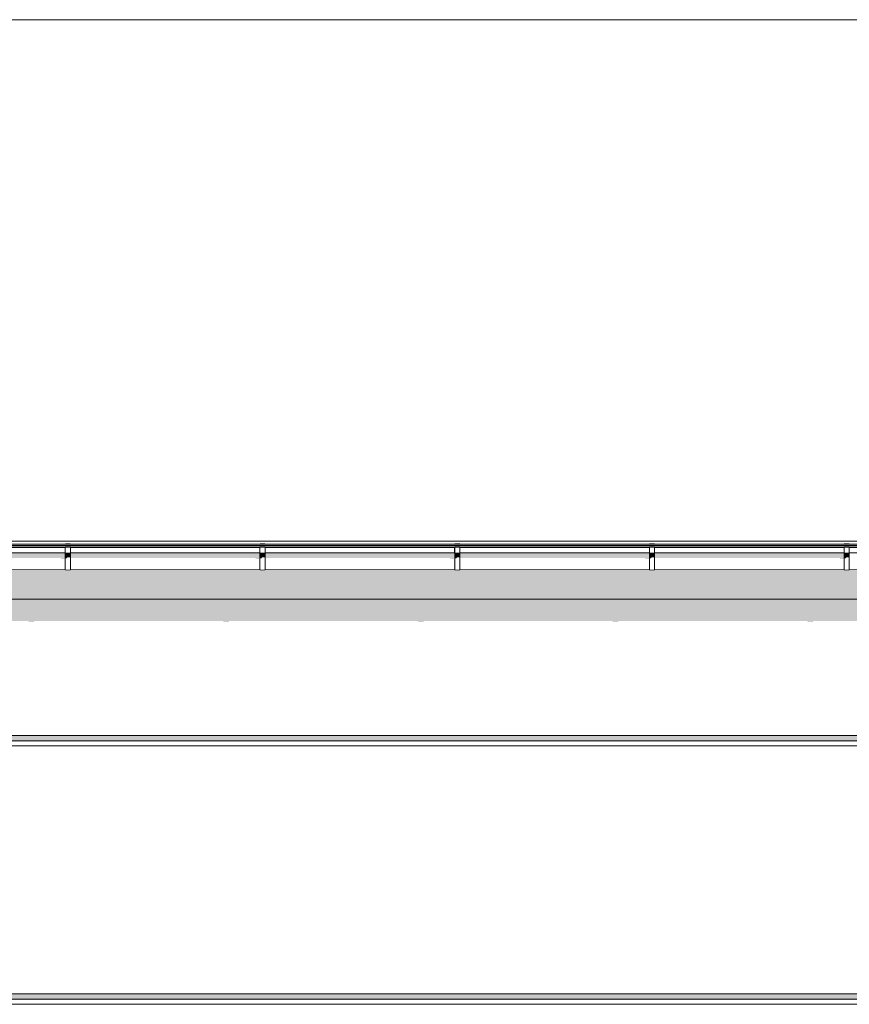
# Model space of a CAD drawing. Header units: millimetres. Extents: x 11 to 58287, y -2 to 19922.
# Tile 54 of 86: x 23675 to 26885, y 15592 to 19402. Entities that reach past the tile are written whole.
import ezdxf

# ---------------------------------------------------------------- set-up
doc = ezdxf.new("R2010")
doc.units = ezdxf.units.MM
doc.header["$MEASUREMENT"] = 0
doc.linetypes.add('Wipeout_Contour', pattern=[1000, 0, -1000])
for name, color, linetype in [('Nowe_A__DACHY', 7, 'Continuous'), ('Nowe_A__SCIANY', 7, 'Continuous'), ('Nowe_A_WN_WYPOSAZENIE', 7, 'Continuous')]:
    doc.layers.add(name, color=color, linetype=linetype)
for name, color, linetype, lineweight in [('Nowe_A__DACHY_Nr_pióra__92', 7, 'Continuous', 13), ('Nowe_A__SCIANY_Nr_pióra__87', 7, 'Continuous', 13), ('Nowe_A_WN_WYPOSAZENIE_Nr_pióra__2', 7, 'Continuous', 13)]:
    doc.layers.add(name, color=color, linetype=linetype, lineweight=lineweight)

# ---------------------------------------------------------------- blocks, each defined once
blk = doc.blocks.new('ElemPrzekroju_2_1', base_point=(46338.2, 11312))
at = {"color": 254, "linetype": 'Wipeout_Contour', "lineweight": 0, "ltscale": 337810.441135}
blk.add_wipeout([(16214.9, 16632), (28031.6, 16632), (28031.6, 17041.1), (28029.3, 17041.1), (28029.3, 17121.1), (28031.6, 17121.1), (28031.6, 17159.6), (16214.9, 17159.6), (16214.9, 17121.1), (16217.9, 17121.1), (16217.9, 17041.1), (16214.9, 17041.1)], dxfattribs=at).dxf.layer = 'Nowe_A__SCIANY'
at = {"color": 254, "linetype": 'Wipeout_Contour', "lineweight": 0, "ltscale": 111620.427343}
blk.add_wipeout([(16214.9, 16632), (16214.9, 16612), (28031.6, 16612), (28031.6, 16632)], dxfattribs=at).dxf.layer = 'Nowe_A__SCIANY'
at = {"layer": 'Nowe_A__SCIANY', "linetype": 'Continuous', "lineweight": 0, "true_color": 0x000000}
for points in [[(16214.9, 17121.1), (16217.9, 17121.1), (16217.9, 17075), (16262.9, 17075), (16263.7, 17071.7), (16283.7, 17071.7), (16286, 17075), (17082.9, 17075), (17083.7, 17071.7), (17103.7, 17071.7), (17106, 17075), (17902.9, 17075), (17903.7, 17071.7), (17923.7, 17071.7), (17926, 17075), (18722.9, 17075), (18723.7, 17071.7), (18743.7, 17071.7), (18746, 17075), (19542.9, 17075), (19543.7, 17071.7), (19563.7, 17071.7), (19566, 17075), (20362.9, 17075), (20363.7, 17071.7), (20383.7, 17071.7), (20386, 17075), (21182.9, 17075), (21183.7, 17071.7), (21203.7, 17071.7), (21206, 17075), (22002.9, 17075), (22003.7, 17071.7), (22023.7, 17071.7), (22026, 17075), (22095, 17075), (22100.1, 17053.1), (22101.6, 17053.1), (22117, 17075), (22202.9, 17075), (22203.7, 17071.7), (22223.7, 17071.7), (22226, 17075), (22956.2, 17075), (22957, 17071.7), (22977, 17071.7), (22979.3, 17075), (23709.6, 17075), (23710.3, 17071.7), (23730.3, 17071.7), (23732.6, 17075), (24462.9, 17075), (24463.7, 17071.7), (24483.7, 17071.7), (24486, 17075), (25216.2, 17075), (25217, 17071.7), (25237, 17071.7), (25239.3, 17075), (25969.6, 17075), (25970.3, 17071.7), (25990.3, 17071.7), (25992.6, 17075), (26722.9, 17075), (26723.7, 17071.7), (26743.7, 17071.7), (26746, 17075), (27476.2, 17075), (27477, 17071.7), (27497, 17071.7), (27499.3, 17075), (27857.1, 17075), (27857.6, 17072.8), (27919.6, 17000), (27919.6, 16959.1), (27918.3, 16956.1), (27915.2, 16936.6), (27915.2, 16856.6), (27919.6, 16844.7), (27919.6, 16632), (28031.6, 16632), (28031.6, 17041.1), (28029.3, 17041.1), (28029.3, 17121.1), (28031.6, 17121.1), (28031.6, 17159.6), (16214.9, 17159.6)], [(16214.9, 16632), (16214.9, 16612), (28031.6, 16612), (28031.6, 16632)]]:
    blk.add_hatch(color=18, dxfattribs=at).paths.add_polyline_path(points)
at = {"layer": 'Nowe_A__SCIANY_Nr_pióra__87', "color": 7, "linetype": 'Continuous', "lineweight": 13}
blk.add_line((16214.9, 16632), (28031.6, 16632), dxfattribs=at)
at = {"color": 254, "linetype": 'Wipeout_Contour', "lineweight": 0, "ltscale": 111571.410263}
blk.add_wipeout([(16214.9, 16612), (16214.9, 16592), (28031.6, 16592), (28031.6, 16612)], dxfattribs=at).dxf.layer = 'Nowe_A__SCIANY'
at = {"layer": 'Nowe_A__SCIANY_Nr_pióra__87', "color": 7, "linetype": 'Continuous', "lineweight": 13}
blk.add_line((16214.9, 16612), (28031.6, 16612), dxfattribs=at)
at = {"color": 254, "linetype": 'Wipeout_Contour', "lineweight": 0, "ltscale": 110391.953868}
blk.add_wipeout([(16214.9, 15632), (28031.6, 15632), (28031.6, 16592), (16214.9, 16592)], dxfattribs=at).dxf.layer = 'Nowe_A__SCIANY'
at = {"layer": 'Nowe_A__SCIANY', "linetype": 'Continuous', "lineweight": 0, "true_color": 0x000000}
blk.add_hatch(color=18, dxfattribs=at).paths.add_polyline_path([(16214.9, 16608.6), (27903.1, 16608.6), (27919.6, 16592), (28031.6, 16592), (28031.6, 16612), (16214.9, 16612)])
at = {"layer": 'Nowe_A__SCIANY_Nr_pióra__87', "color": 7, "linetype": 'Continuous', "lineweight": 13}
blk.add_line((16214.9, 16592), (28031.6, 16592), dxfattribs=at)
at = {"color": 254, "linetype": 'Wipeout_Contour', "lineweight": 0, "ltscale": 218425.010597}
blk.add_wipeout([(16214.9, 15621.1), (16217.9, 15621.1), (16217.9, 15612), (28029.3, 15612), (28029.3, 15621.1), (28031.6, 15621.1), (28031.6, 15632), (16214.9, 15632)], dxfattribs=at).dxf.layer = 'Nowe_A__SCIANY'
at = {"layer": 'Nowe_A__SCIANY', "linetype": 'Continuous', "lineweight": 0, "true_color": 0x000000}
blk.add_hatch(color=18, dxfattribs=at).paths.add_polyline_path([(16214.9, 15621.1), (16217.9, 15621.1), (16217.9, 15612), (28029.3, 15612), (28029.3, 15621.1), (28031.6, 15621.1), (28031.6, 15632), (16214.9, 15632)])
at = {"layer": 'Nowe_A__SCIANY_Nr_pióra__87', "color": 7, "linetype": 'Continuous', "lineweight": 13}
blk.add_line((16214.9, 15632), (28031.6, 15632), dxfattribs=at)
at = {"color": 254, "linetype": 'Wipeout_Contour', "lineweight": 0, "ltscale": 109166.55604}
blk.add_wipeout([(16217.9, 15592), (28029.3, 15592), (28029.3, 15612), (16217.9, 15612)], dxfattribs=at).dxf.layer = 'Nowe_A__SCIANY'
at = {"layer": 'Nowe_A__SCIANY_Nr_pióra__87', "color": 7, "linetype": 'Continuous', "lineweight": 13}
blk.add_line((16217.9, 15612), (28029.3, 15612), dxfattribs=at)
at = {"color": 254, "linetype": 'Wipeout_Contour', "lineweight": 0, "ltscale": 334688.95726}
blk.add_wipeout([(16217.9, 15541.1), (16214.9, 15541.1), (16214.9, 14632), (23671.6, 14632), (23671.6, 15312), (26921.6, 15312), (26921.6, 14632), (28031.6, 14632), (28031.6, 15541.1), (28029.3, 15541.1), (28029.3, 15592), (16217.9, 15592)], dxfattribs=at).dxf.layer = 'Nowe_A__SCIANY'
at = {"layer": 'Nowe_A__SCIANY', "linetype": 'Continuous', "lineweight": 0, "true_color": 0x000000}
blk.add_hatch(color=18, dxfattribs=at).paths.add_polyline_path([(16217.9, 15608.6), (27903.1, 15608.6), (27919.6, 15592), (28029.3, 15592), (28029.3, 15612), (16217.9, 15612)])
at = {"layer": 'Nowe_A__SCIANY_Nr_pióra__87', "color": 7, "linetype": 'Continuous', "lineweight": 13}
blk.add_line((16217.9, 15592), (28029.3, 15592), dxfattribs=at)
blk = doc.blocks.new('ElemPrzekroju_11_1', base_point=(46338.2, 11312))
at = {"color": 254, "linetype": 'Wipeout_Contour', "lineweight": 0, "ltscale": 122364.510098}
blk.add_wipeout([(27999.1, 17373.9), (22254.9, 17373.9), (22254.9, 17369), (27999.1, 17369)], dxfattribs=at).dxf.layer = 'Nowe_A_WN_WYPOSAZENIE'
at = {"color": 254, "linetype": 'Wipeout_Contour', "lineweight": 0, "ltscale": 122357.685418}
blk.add_wipeout([(22254.9, 17369), (22254.9, 17368), (27999.1, 17368), (27999.1, 17369)], dxfattribs=at).dxf.layer = 'Nowe_A_WN_WYPOSAZENIE'
at = {"layer": 'Nowe_A_WN_WYPOSAZENIE', "linetype": 'Continuous', "lineweight": 0, "true_color": 0x000000}
blk.add_hatch(color=18, dxfattribs=at).paths.add_polyline_path([(22254.9, 17369), (22254.9, 17368), (27999.1, 17368), (27999.1, 17369)])
at = {"color": 254, "linetype": 'Wipeout_Contour', "lineweight": 0, "ltscale": 1362588.272834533}
blk.add_wipeout([(22254.9, 17368), (22254.9, 17361), (22344.9, 17361), (22344.9, 17362.7), (22364.9, 17362.7), (22364.9, 17361), (23098.2, 17361), (23098.2, 17362.7), (23118.2, 17362.7), (23118.2, 17361), (23851.6, 17361), (23851.6, 17362.7), (23871.6, 17362.7), (23871.6, 17361), (24604.9, 17361), (24604.9, 17362.7), (24624.9, 17362.7), (24624.9, 17361), (25358.3, 17361), (25358.3, 17362.7), (25378.3, 17362.7), (25378.3, 17361), (26111.6, 17361), (26111.6, 17362.7), (26131.6, 17362.7), (26131.6, 17361), (26864.9, 17361), (26864.9, 17362.7), (26884.9, 17362.7), (26884.9, 17361), (27618.3, 17361), (27618.3, 17362.7), (27638.3, 17362.7), (27638.3, 17361), (27999.1, 17361), (27999.1, 17362.7), (28164.1, 17362.7), (28164.1, 17361), (28371.6, 17361), (28371.6, 17362.7), (28391.6, 17362.7), (28391.6, 17361), (28480.1, 17361), (28480.1, 17368)], dxfattribs=at).dxf.layer = 'Nowe_A_WN_WYPOSAZENIE'
at = {"color": 254, "linetype": 'Wipeout_Contour', "lineweight": 0, "ltscale": 116821.862629}
blk.add_wipeout([(23118.2, 17361), (23118.2, 17359.1), (23851.6, 17359.1), (23851.6, 17361)], dxfattribs=at).dxf.layer = 'Nowe_A_WN_WYPOSAZENIE'
at = {"color": 254, "linetype": 'Wipeout_Contour', "lineweight": 0, "ltscale": 119258.295853}
blk.add_wipeout([(23871.6, 17361), (23871.6, 17359.1), (24604.9, 17359.1), (24604.9, 17361)], dxfattribs=at).dxf.layer = 'Nowe_A_WN_WYPOSAZENIE'
at = {"color": 254, "linetype": 'Wipeout_Contour', "lineweight": 0, "ltscale": 121720.567858}
blk.add_wipeout([(24624.9, 17359.1), (25358.3, 17359.1), (25358.3, 17361), (24624.9, 17361)], dxfattribs=at).dxf.layer = 'Nowe_A_WN_WYPOSAZENIE'
at = {"color": 254, "linetype": 'Wipeout_Contour', "lineweight": 0, "ltscale": 124207.141595}
blk.add_wipeout([(25378.3, 17361), (25378.3, 17359.1), (26111.6, 17359.1), (26111.6, 17361)], dxfattribs=at).dxf.layer = 'Nowe_A_WN_WYPOSAZENIE'
at = {"color": 254, "linetype": 'Wipeout_Contour', "lineweight": 0, "ltscale": 126716.586451}
blk.add_wipeout([(26864.9, 17361), (26131.6, 17361), (26131.6, 17359.1), (26864.9, 17359.1)], dxfattribs=at).dxf.layer = 'Nowe_A_WN_WYPOSAZENIE'
at = {"color": 254, "linetype": 'Wipeout_Contour', "lineweight": 0, "ltscale": 116796.256979}
blk.add_wipeout([(23118.2, 17339.4), (23851.6, 17339.4), (23851.6, 17359.1), (23118.2, 17359.1)], dxfattribs=at).dxf.layer = 'Nowe_A_WN_WYPOSAZENIE'
at = {"color": 254, "linetype": 'Wipeout_Contour', "lineweight": 0, "ltscale": 119233.213579}
blk.add_wipeout([(23871.6, 17339.4), (24604.9, 17339.4), (24604.9, 17359.1), (23871.6, 17359.1)], dxfattribs=at).dxf.layer = 'Nowe_A_WN_WYPOSAZENIE'
at = {"color": 254, "linetype": 'Wipeout_Contour', "lineweight": 0, "ltscale": 121695.99332}
blk.add_wipeout([(24624.9, 17359.1), (24624.9, 17339.4), (25358.3, 17339.4), (25358.3, 17359.1)], dxfattribs=at).dxf.layer = 'Nowe_A_WN_WYPOSAZENIE'
at = {"color": 254, "linetype": 'Wipeout_Contour', "lineweight": 0, "ltscale": 124183.059257}
blk.add_wipeout([(26111.6, 17359.1), (25378.3, 17359.1), (25378.3, 17339.4), (26111.6, 17339.4)], dxfattribs=at).dxf.layer = 'Nowe_A_WN_WYPOSAZENIE'
at = {"color": 254, "linetype": 'Wipeout_Contour', "lineweight": 0, "ltscale": 126692.981147}
blk.add_wipeout([(26131.6, 17339.4), (26864.9, 17339.4), (26864.9, 17359.1), (26131.6, 17359.1)], dxfattribs=at).dxf.layer = 'Nowe_A_WN_WYPOSAZENIE'
at = {"color": 254, "linetype": 'Wipeout_Contour', "lineweight": 0, "ltscale": 118068.124425}
blk.add_wipeout([(23851.6, 17375.4), (23851.6, 17373.9), (23871.6, 17373.9), (23871.6, 17375.4)], dxfattribs=at).dxf.layer = 'Nowe_A_WN_WYPOSAZENIE'
at = {"color": 254, "linetype": 'Wipeout_Contour', "lineweight": 0, "ltscale": 120517.162642}
blk.add_wipeout([(24604.9, 17375.4), (24604.9, 17373.9), (24624.9, 17373.9), (24624.9, 17375.4)], dxfattribs=at).dxf.layer = 'Nowe_A_WN_WYPOSAZENIE'
at = {"color": 254, "linetype": 'Wipeout_Contour', "lineweight": 0, "ltscale": 122991.265457}
blk.add_wipeout([(25358.3, 17375.4), (25358.3, 17373.9), (25378.3, 17373.9), (25378.3, 17375.4)], dxfattribs=at).dxf.layer = 'Nowe_A_WN_WYPOSAZENIE'
at = {"color": 254, "linetype": 'Wipeout_Contour', "lineweight": 0, "ltscale": 125488.95048}
blk.add_wipeout([(26111.6, 17375.4), (26111.6, 17373.9), (26131.6, 17373.9), (26131.6, 17375.4)], dxfattribs=at).dxf.layer = 'Nowe_A_WN_WYPOSAZENIE'
at = {"color": 254, "linetype": 'Wipeout_Contour', "lineweight": 0, "ltscale": 128008.83741}
blk.add_wipeout([(26864.9, 17375.4), (26864.9, 17373.9), (26884.9, 17373.9), (26884.9, 17375.4)], dxfattribs=at).dxf.layer = 'Nowe_A_WN_WYPOSAZENIE'
at = {"color": 254, "linetype": 'Wipeout_Contour', "lineweight": 0, "ltscale": 116767.85595}
blk.add_wipeout([(23118.2, 17339.4), (23118.2, 17335.2), (23851.6, 17335.2), (23851.6, 17339.4)], dxfattribs=at).dxf.layer = 'Nowe_A_WN_WYPOSAZENIE'
at = {"color": 254, "linetype": 'Wipeout_Contour', "lineweight": 0, "ltscale": 119205.393126}
blk.add_wipeout([(23871.6, 17335.2), (24604.9, 17335.2), (24604.9, 17339.4), (23871.6, 17339.4)], dxfattribs=at).dxf.layer = 'Nowe_A_WN_WYPOSAZENIE'
at = {"color": 254, "linetype": 'Wipeout_Contour', "lineweight": 0, "ltscale": 121668.735866}
blk.add_wipeout([(24624.9, 17335.2), (25358.3, 17335.2), (25358.3, 17339.4), (24624.9, 17339.4)], dxfattribs=at).dxf.layer = 'Nowe_A_WN_WYPOSAZENIE'
at = {"color": 254, "linetype": 'Wipeout_Contour', "lineweight": 0, "ltscale": 124156.347795}
blk.add_wipeout([(26111.6, 17339.4), (25378.3, 17339.4), (25378.3, 17335.2), (26111.6, 17335.2)], dxfattribs=at).dxf.layer = 'Nowe_A_WN_WYPOSAZENIE'
at = {"color": 254, "linetype": 'Wipeout_Contour', "lineweight": 0, "ltscale": 126666.798959}
blk.add_wipeout([(26131.6, 17335.2), (26864.9, 17335.2), (26864.9, 17339.4), (26131.6, 17339.4)], dxfattribs=at).dxf.layer = 'Nowe_A_WN_WYPOSAZENIE'
at = {"layer": 'Nowe_A_WN_WYPOSAZENIE', "linetype": 'Continuous', "lineweight": 0, "true_color": 0x000000}
for points in [[(23851.6, 17375.4), (23851.6, 17373.9), (23871.6, 17373.9), (23871.6, 17375.4)], [(24604.9, 17375.4), (24604.9, 17373.9), (24624.9, 17373.9), (24624.9, 17375.4)], [(25358.3, 17375.4), (25358.3, 17373.9), (25378.3, 17373.9), (25378.3, 17375.4)], [(26111.6, 17375.4), (26111.6, 17373.9), (26131.6, 17373.9), (26131.6, 17375.4)], [(26864.9, 17375.4), (26864.9, 17373.9), (26884.9, 17373.9), (26884.9, 17375.4)], [(23118.2, 17339.4), (23118.2, 17335.2), (23851.6, 17335.2), (23851.6, 17339.4)], [(23871.6, 17335.2), (24604.9, 17335.2), (24604.9, 17339.4), (23871.6, 17339.4)], [(24624.9, 17335.2), (25358.3, 17335.2), (25358.3, 17339.4), (24624.9, 17339.4)], [(26111.6, 17339.4), (25378.3, 17339.4), (25378.3, 17335.2), (26111.6, 17335.2)], [(26131.6, 17335.2), (26864.9, 17335.2), (26864.9, 17339.4), (26131.6, 17339.4)]]:
    blk.add_hatch(color=18, dxfattribs=at).paths.add_polyline_path(points)
at = {"color": 254, "linetype": 'Wipeout_Contour', "lineweight": 0, "ltscale": 116688.988847}
blk.add_wipeout([(23118.2, 17272.9), (23851.6, 17272.9), (23851.6, 17335.2), (23118.2, 17335.2)], dxfattribs=at).dxf.layer = 'Nowe_A_WN_WYPOSAZENIE'
at = {"color": 254, "linetype": 'Wipeout_Contour', "lineweight": 0, "ltscale": 118037.085116}
blk.add_wipeout([(23851.6, 17362.7), (23851.6, 17360.3), (23871.6, 17360.3), (23871.6, 17362.7)], dxfattribs=at).dxf.layer = 'Nowe_A_WN_WYPOSAZENIE'
at = {"color": 254, "linetype": 'Wipeout_Contour', "lineweight": 0, "ltscale": 119128.140859}
blk.add_wipeout([(23871.6, 17272.9), (24604.9, 17272.9), (24604.9, 17335.2), (23871.6, 17335.2)], dxfattribs=at).dxf.layer = 'Nowe_A_WN_WYPOSAZENIE'
at = {"color": 254, "linetype": 'Wipeout_Contour', "lineweight": 0, "ltscale": 120486.754186}
blk.add_wipeout([(24604.9, 17362.7), (24604.9, 17360.3), (24624.9, 17360.3), (24624.9, 17362.7)], dxfattribs=at).dxf.layer = 'Nowe_A_WN_WYPOSAZENIE'
at = {"color": 254, "linetype": 'Wipeout_Contour', "lineweight": 0, "ltscale": 121593.049787}
blk.add_wipeout([(24624.9, 17272.9), (25358.3, 17272.9), (25358.3, 17335.2), (24624.9, 17335.2)], dxfattribs=at).dxf.layer = 'Nowe_A_WN_WYPOSAZENIE'
at = {"color": 254, "linetype": 'Wipeout_Contour', "lineweight": 0, "ltscale": 122961.468894}
blk.add_wipeout([(25358.3, 17362.7), (25358.3, 17360.3), (25378.3, 17360.3), (25378.3, 17362.7)], dxfattribs=at).dxf.layer = 'Nowe_A_WN_WYPOSAZENIE'
at = {"color": 254, "linetype": 'Wipeout_Contour', "lineweight": 0, "ltscale": 124082.180054}
blk.add_wipeout([(25378.3, 17335.2), (25378.3, 17272.9), (26111.6, 17272.9), (26111.6, 17335.2)], dxfattribs=at).dxf.layer = 'Nowe_A_WN_WYPOSAZENIE'
at = {"color": 254, "linetype": 'Wipeout_Contour', "lineweight": 0, "ltscale": 125459.747162}
blk.add_wipeout([(26111.6, 17362.7), (26111.6, 17360.3), (26131.6, 17360.3), (26131.6, 17362.7)], dxfattribs=at).dxf.layer = 'Nowe_A_WN_WYPOSAZENIE'
at = {"color": 254, "linetype": 'Wipeout_Contour', "lineweight": 0, "ltscale": 126594.102937}
blk.add_wipeout([(26864.9, 17335.2), (26131.6, 17335.2), (26131.6, 17272.9), (26864.9, 17272.9)], dxfattribs=at).dxf.layer = 'Nowe_A_WN_WYPOSAZENIE'
at = {"color": 254, "linetype": 'Wipeout_Contour', "lineweight": 0, "ltscale": 127980.209055}
blk.add_wipeout([(26864.9, 17362.7), (26864.9, 17360.3), (26884.9, 17360.3), (26884.9, 17362.7)], dxfattribs=at).dxf.layer = 'Nowe_A_WN_WYPOSAZENIE'
at = {"color": 254, "linetype": 'Wipeout_Contour', "lineweight": 0, "ltscale": 118008.391181}
blk.add_wipeout([(23851.6, 17360.3), (23851.6, 17338.3), (23871.6, 17338.3), (23871.6, 17360.3)], dxfattribs=at).dxf.layer = 'Nowe_A_WN_WYPOSAZENIE'
at = {"color": 254, "linetype": 'Wipeout_Contour', "lineweight": 0, "ltscale": 120458.643892}
blk.add_wipeout([(24604.9, 17360.3), (24604.9, 17338.3), (24624.9, 17338.3), (24624.9, 17360.3)], dxfattribs=at).dxf.layer = 'Nowe_A_WN_WYPOSAZENIE'
at = {"color": 254, "linetype": 'Wipeout_Contour', "lineweight": 0, "ltscale": 122933.92458}
blk.add_wipeout([(25358.3, 17360.3), (25358.3, 17338.3), (25378.3, 17338.3), (25378.3, 17360.3)], dxfattribs=at).dxf.layer = 'Nowe_A_WN_WYPOSAZENIE'
at = {"color": 254, "linetype": 'Wipeout_Contour', "lineweight": 0, "ltscale": 125432.751556}
blk.add_wipeout([(26111.6, 17360.3), (26111.6, 17338.3), (26131.6, 17338.3), (26131.6, 17360.3)], dxfattribs=at).dxf.layer = 'Nowe_A_WN_WYPOSAZENIE'
at = {"color": 254, "linetype": 'Wipeout_Contour', "lineweight": 0, "ltscale": 127953.745309}
blk.add_wipeout([(26864.9, 17360.3), (26864.9, 17338.3), (26884.9, 17338.3), (26884.9, 17360.3)], dxfattribs=at).dxf.layer = 'Nowe_A_WN_WYPOSAZENIE'
at = {"layer": 'Nowe_A_WN_WYPOSAZENIE', "linetype": 'Continuous', "lineweight": 0, "true_color": 0x000000}
for points in [[(22254.9, 17368), (22254.9, 17361.5), (22344.9, 17361.5), (22344.9, 17362.7), (22364.9, 17362.7), (22364.9, 17361.5), (23098.2, 17361.5), (23098.2, 17362.7), (23118.2, 17362.7), (23118.2, 17361.5), (23851.6, 17361.5), (23851.6, 17362.7), (23871.6, 17362.7), (23871.6, 17361.5), (24604.9, 17361.5), (24604.9, 17362.7), (24624.9, 17362.7), (24624.9, 17361.5), (25358.3, 17361.5), (25358.3, 17362.7), (25378.3, 17362.7), (25378.3, 17361.5), (26111.6, 17361.5), (26111.6, 17362.7), (26131.6, 17362.7), (26131.6, 17361.5), (26864.9, 17361.5), (26864.9, 17362.7), (26884.9, 17362.7), (26884.9, 17361.5), (27618.3, 17361.5), (27618.3, 17362.7), (27638.3, 17362.7), (27638.3, 17361.5), (27992.9, 17361.5), (27992.7, 17361), (27999.1, 17361), (27999.1, 17362.7), (28164.1, 17362.7), (28164.1, 17361.5), (28371.6, 17361.5), (28371.6, 17362.7), (28391.6, 17362.7), (28391.6, 17361.5), (28470.3, 17361.5), (28469.9, 17361), (28480.1, 17361), (28480.1, 17368)], [(23850.6, 17361), (23850.6, 17359.1), (23851.6, 17359.1), (23851.6, 17361)], [(24604, 17361), (24604, 17359.1), (24604.9, 17359.1), (24604.9, 17361)], [(25357.3, 17359.1), (25358.3, 17359.1), (25358.3, 17361), (25357.3, 17361)], [(26110.6, 17359.1), (26111.6, 17359.1), (26111.6, 17361), (26110.6, 17361)], [(26864, 17359.1), (26864.9, 17359.1), (26864.9, 17361), (26864, 17361)]]:
    blk.add_hatch(color=18, dxfattribs=at).paths.add_polyline_path(points)
at = {"layer": 'Nowe_A_WN_WYPOSAZENIE_Nr_pióra__2', "color": 7, "linetype": 'Continuous', "lineweight": 13}
for p, q in [((22254.9, 17373.9), (27999.1, 17373.9)), ((23851.6, 17375.4), (23851.6, 17373.9)), ((23851.6, 17375.4), (23871.6, 17375.4)), ((23871.6, 17375.4), (23871.6, 17373.9)), ((24604.9, 17375.4), (24604.9, 17373.9)), ((24604.9, 17375.4), (24624.9, 17375.4)), ((24624.9, 17375.4), (24624.9, 17373.9)), ((25358.3, 17375.4), (25358.3, 17373.9)), ((25358.3, 17375.4), (25378.3, 17375.4)), ((25378.3, 17375.4), (25378.3, 17373.9)), ((26111.6, 17375.4), (26111.6, 17373.9)), ((26111.6, 17375.4), (26131.6, 17375.4)), ((26131.6, 17375.4), (26131.6, 17373.9)), ((26864.9, 17375.4), (26864.9, 17373.9)), ((26864.9, 17375.4), (26884.9, 17375.4)), ((26884.9, 17375.4), (26884.9, 17373.9)), ((22254.9, 17369), (27999.1, 17369)), ((22254.9, 17368), (27999.1, 17368)), ((23118.2, 17361), (23851.6, 17361)), ((23118.2, 17359.1), (23851.6, 17359.1)), ((23851.6, 17362.7), (23851.6, 17360.3)), ((23851.6, 17362.7), (23871.6, 17362.7)), ((23851.6, 17360.3), (23871.6, 17360.3)), ((23871.6, 17362.7), (23871.6, 17360.3)), ((23871.6, 17361), (24604.9, 17361)), ((23871.6, 17359.1), (24604.9, 17359.1)), ((24604.9, 17362.7), (24604.9, 17360.3)), ((24604.9, 17362.7), (24624.9, 17362.7)), ((24604.9, 17360.3), (24624.9, 17360.3)), ((24624.9, 17362.7), (24624.9, 17360.3)), ((24624.9, 17361), (25358.3, 17361)), ((24624.9, 17359.1), (25358.3, 17359.1)), ((25358.3, 17362.7), (25358.3, 17360.3)), ((25358.3, 17362.7), (25378.3, 17362.7)), ((25358.3, 17360.3), (25378.3, 17360.3)), ((25378.3, 17362.7), (25378.3, 17360.3)), ((25378.3, 17361), (26111.6, 17361)), ((25378.3, 17359.1), (26111.6, 17359.1)), ((26111.6, 17362.7), (26111.6, 17360.3)), ((26111.6, 17362.7), (26131.6, 17362.7)), ((26111.6, 17360.3), (26131.6, 17360.3)), ((26131.6, 17362.7), (26131.6, 17360.3)), ((26131.6, 17361), (26864.9, 17361)), ((26131.6, 17359.1), (26864.9, 17359.1)), ((26864.9, 17362.7), (26864.9, 17360.3)), ((26864.9, 17362.7), (26884.9, 17362.7)), ((26864.9, 17360.3), (26884.9, 17360.3)), ((26884.9, 17362.7), (26884.9, 17360.3)), ((26884.9, 17361), (27618.3, 17361)), ((26884.9, 17359.1), (27618.3, 17359.1))]:
    blk.add_line(p, q, dxfattribs=at)
at = {"color": 254, "linetype": 'Wipeout_Contour', "lineweight": 0, "ltscale": 117977.544334}
blk.add_wipeout([(23851.6, 17338.3), (23851.6, 17334.1), (23871.6, 17334.1), (23871.6, 17338.3)], dxfattribs=at).dxf.layer = 'Nowe_A_WN_WYPOSAZENIE'
at = {"color": 254, "linetype": 'Wipeout_Contour', "lineweight": 0, "ltscale": 120428.424549}
blk.add_wipeout([(24604.9, 17338.3), (24604.9, 17334.1), (24624.9, 17334.1), (24624.9, 17338.3)], dxfattribs=at).dxf.layer = 'Nowe_A_WN_WYPOSAZENIE'
at = {"color": 254, "linetype": 'Wipeout_Contour', "lineweight": 0, "ltscale": 122904.313751}
blk.add_wipeout([(25358.3, 17338.3), (25358.3, 17334.1), (25378.3, 17334.1), (25378.3, 17338.3)], dxfattribs=at).dxf.layer = 'Nowe_A_WN_WYPOSAZENIE'
at = {"color": 254, "linetype": 'Wipeout_Contour', "lineweight": 0, "ltscale": 125403.730664}
blk.add_wipeout([(26111.6, 17338.3), (26111.6, 17334.1), (26131.6, 17334.1), (26131.6, 17338.3)], dxfattribs=at).dxf.layer = 'Nowe_A_WN_WYPOSAZENIE'
at = {"color": 254, "linetype": 'Wipeout_Contour', "lineweight": 0, "ltscale": 127925.296236}
blk.add_wipeout([(26864.9, 17338.3), (26864.9, 17334.1), (26884.9, 17334.1), (26884.9, 17338.3)], dxfattribs=at).dxf.layer = 'Nowe_A_WN_WYPOSAZENIE'
at = {"layer": 'Nowe_A_WN_WYPOSAZENIE', "linetype": 'Continuous', "lineweight": 0, "true_color": 0x000000}
for points in [[(23851.6, 17338.3), (23851.6, 17334.1), (23871.6, 17334.1), (23871.6, 17338.3)], [(24604.9, 17338.3), (24604.9, 17334.1), (24624.9, 17334.1), (24624.9, 17338.3)], [(25358.3, 17338.3), (25358.3, 17334.1), (25378.3, 17334.1), (25378.3, 17338.3)], [(26111.6, 17338.3), (26111.6, 17334.1), (26131.6, 17334.1), (26131.6, 17338.3)], [(26864.9, 17338.3), (26864.9, 17334.1), (26884.9, 17334.1), (26884.9, 17338.3)]]:
    blk.add_hatch(color=18, dxfattribs=at).paths.add_polyline_path(points)
at = {"color": 254, "linetype": 'Wipeout_Contour', "lineweight": 0, "ltscale": 117899.046628}
blk.add_wipeout([(23851.6, 17271.4), (23871.6, 17271.4), (23871.6, 17334.1), (23851.6, 17334.1)], dxfattribs=at).dxf.layer = 'Nowe_A_WN_WYPOSAZENIE'
at = {"color": 254, "linetype": 'Wipeout_Contour', "lineweight": 0, "ltscale": 120351.526321}
blk.add_wipeout([(24624.9, 17334.1), (24604.9, 17334.1), (24604.9, 17271.4), (24624.9, 17271.4)], dxfattribs=at).dxf.layer = 'Nowe_A_WN_WYPOSAZENIE'
at = {"color": 254, "linetype": 'Wipeout_Contour', "lineweight": 0, "ltscale": 122828.966435}
blk.add_wipeout([(25378.3, 17334.1), (25358.3, 17334.1), (25358.3, 17271.4), (25378.3, 17271.4)], dxfattribs=at).dxf.layer = 'Nowe_A_WN_WYPOSAZENIE'
at = {"color": 254, "linetype": 'Wipeout_Contour', "lineweight": 0, "ltscale": 125329.886779}
blk.add_wipeout([(26111.6, 17271.4), (26131.6, 17271.4), (26131.6, 17334.1), (26111.6, 17334.1)], dxfattribs=at).dxf.layer = 'Nowe_A_WN_WYPOSAZENIE'
at = {"color": 254, "linetype": 'Wipeout_Contour', "lineweight": 0, "ltscale": 127852.909475}
blk.add_wipeout([(26884.9, 17334.1), (26864.9, 17334.1), (26864.9, 17271.4), (26884.9, 17271.4)], dxfattribs=at).dxf.layer = 'Nowe_A_WN_WYPOSAZENIE'
at = {"layer": 'Nowe_A_WN_WYPOSAZENIE', "linetype": 'Continuous', "lineweight": 0, "true_color": 0x000000}
for points in [[(23118.2, 17335.2), (23118.2, 17319.1), (23835.2, 17319.1), (23835.2, 17315.1), (23849.6, 17315.1), (23849.6, 17272.9), (23851.6, 17272.9), (23851.6, 17335.2)], [(23849.6, 17357.5), (23849.6, 17339.4), (23851.6, 17339.4), (23851.6, 17359.1), (23850.6, 17359.1)], [(23871.6, 17335.2), (23871.6, 17319.1), (24588.5, 17319.1), (24588.5, 17315.1), (24602.9, 17315.1), (24602.9, 17272.9), (24604.9, 17272.9), (24604.9, 17335.2)], [(24604, 17359.1), (24602.9, 17357.5), (24602.9, 17339.4), (24604.9, 17339.4), (24604.9, 17359.1)], [(24624.9, 17335.2), (24624.9, 17319.1), (25341.8, 17319.1), (25341.8, 17315.1), (25356.2, 17315.1), (25356.2, 17272.9), (25358.3, 17272.9), (25358.3, 17335.2)], [(25357.3, 17359.1), (25356.2, 17357.5), (25356.2, 17339.4), (25358.3, 17339.4), (25358.3, 17359.1)], [(26111.6, 17335.2), (25378.3, 17335.2), (25378.3, 17319.1), (26095.2, 17319.1), (26095.2, 17315.1), (26109.6, 17315.1), (26109.6, 17272.9), (26111.6, 17272.9)], [(26109.6, 17357.5), (26109.6, 17339.4), (26111.6, 17339.4), (26111.6, 17359.1), (26110.6, 17359.1)], [(26864.9, 17335.2), (26131.6, 17335.2), (26131.6, 17319.1), (26848.5, 17319.1), (26848.5, 17315.1), (26862.9, 17315.1), (26862.9, 17272.9), (26864.9, 17272.9)], [(26864, 17359.1), (26862.9, 17357.5), (26862.9, 17339.4), (26864.9, 17339.4), (26864.9, 17359.1)], [(23851.6, 17334.1), (23851.6, 17317.9), (23857.2, 17317.9), (23860.7, 17321.9), (23871.6, 17321.9), (23871.6, 17334.1)], [(24624.9, 17334.1), (24604.9, 17334.1), (24604.9, 17317.9), (24610.5, 17317.9), (24614.1, 17321.9), (24624.9, 17321.9)], [(25378.3, 17334.1), (25358.3, 17334.1), (25358.3, 17317.9), (25363.9, 17317.9), (25367.4, 17321.9), (25378.3, 17321.9)], [(26111.6, 17334.1), (26111.6, 17317.9), (26117.2, 17317.9), (26120.7, 17321.9), (26131.6, 17321.9), (26131.6, 17334.1)], [(26884.9, 17334.1), (26864.9, 17334.1), (26864.9, 17317.9), (26870.5, 17317.9), (26874.1, 17321.9), (26884.9, 17321.9)]]:
    blk.add_hatch(color=18, dxfattribs=at).paths.add_polyline_path(points)
at = {"layer": 'Nowe_A_WN_WYPOSAZENIE_Nr_pióra__2', "color": 7, "linetype": 'Continuous', "lineweight": 13}
for p, q in [((23118.2, 17339.4), (23851.6, 17339.4)), ((23851.6, 17360.3), (23851.6, 17338.3)), ((23851.6, 17338.3), (23851.6, 17334.1)), ((23851.6, 17338.3), (23871.6, 17338.3)), ((23871.6, 17360.3), (23871.6, 17338.3)), ((23871.6, 17339.4), (24604.9, 17339.4)), ((23871.6, 17338.3), (23871.6, 17334.1)), ((24604.9, 17360.3), (24604.9, 17338.3)), ((24604.9, 17338.3), (24604.9, 17334.1)), ((24604.9, 17338.3), (24624.9, 17338.3)), ((24624.9, 17360.3), (24624.9, 17338.3)), ((24624.9, 17339.4), (25358.3, 17339.4)), ((24624.9, 17338.3), (24624.9, 17334.1)), ((25358.3, 17360.3), (25358.3, 17338.3)), ((25358.3, 17338.3), (25358.3, 17334.1)), ((25358.3, 17338.3), (25378.3, 17338.3)), ((25378.3, 17360.3), (25378.3, 17338.3)), ((25378.3, 17339.4), (26111.6, 17339.4)), ((25378.3, 17338.3), (25378.3, 17334.1)), ((26111.6, 17360.3), (26111.6, 17338.3)), ((26111.6, 17338.3), (26111.6, 17334.1)), ((26111.6, 17338.3), (26131.6, 17338.3)), ((26131.6, 17360.3), (26131.6, 17338.3)), ((26131.6, 17339.4), (26864.9, 17339.4)), ((26131.6, 17338.3), (26131.6, 17334.1)), ((26864.9, 17360.3), (26864.9, 17338.3)), ((26864.9, 17338.3), (26864.9, 17334.1)), ((26864.9, 17338.3), (26884.9, 17338.3)), ((26884.9, 17360.3), (26884.9, 17338.3)), ((26884.9, 17339.4), (27618.3, 17339.4)), ((26884.9, 17338.3), (26884.9, 17334.1)), ((23851.6, 17334.1), (23851.6, 17271.4)), ((23851.6, 17334.1), (23871.6, 17334.1)), ((23871.6, 17334.1), (23871.6, 17271.4)), ((24604.9, 17334.1), (24604.9, 17271.4)), ((24604.9, 17334.1), (24624.9, 17334.1)), ((24624.9, 17334.1), (24624.9, 17271.4)), ((25358.3, 17334.1), (25358.3, 17271.4)), ((25358.3, 17334.1), (25378.3, 17334.1)), ((25378.3, 17334.1), (25378.3, 17271.4)), ((26111.6, 17334.1), (26111.6, 17271.4)), ((26111.6, 17334.1), (26131.6, 17334.1)), ((26131.6, 17334.1), (26131.6, 17271.4)), ((26864.9, 17334.1), (26864.9, 17271.4)), ((26864.9, 17334.1), (26884.9, 17334.1)), ((26884.9, 17334.1), (26884.9, 17271.4)), ((23118.2, 17272.9), (23851.6, 17272.9)), ((23851.6, 17271.4), (23871.6, 17271.4)), ((23871.6, 17272.9), (24604.9, 17272.9)), ((24604.9, 17271.4), (24624.9, 17271.4)), ((24624.9, 17272.9), (25358.3, 17272.9)), ((25358.3, 17271.4), (25378.3, 17271.4)), ((25378.3, 17272.9), (26111.6, 17272.9)), ((26111.6, 17271.4), (26131.6, 17271.4)), ((26131.6, 17272.9), (26864.9, 17272.9)), ((26864.9, 17271.4), (26884.9, 17271.4)), ((26884.9, 17272.9), (27618.3, 17272.9))]:
    blk.add_line(p, q, dxfattribs=at)
blk = doc.blocks.new('ElemPrzekroju_30_1', base_point=(46338.2, 11312))
at = {"color": 254, "linetype": 'Wipeout_Contour', "lineweight": 0, "ltscale": 542030.39943}
blk.add_wipeout([(9808.2, 19402), (9808.2, 17384.3), (46868.2, 17384.3), (46868.2, 17678.1), (46138.2, 17678.1), (46138.2, 17689.6), (46868.2, 17689.6), (46868.2, 17989.6), (46477.9, 17989.6), (46477.9, 18715.6), (46868.2, 18715.6), (46868.2, 19402)], dxfattribs=at).dxf.layer = 'Nowe_A__DACHY'
at = {"color": 254, "linetype": 'Wipeout_Contour', "lineweight": 0, "ltscale": 2179415.274608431}
blk.add_wipeout([(16214.9, 17166.9), (28031.6, 17166.9), (28031.6, 17187.9), (27999.1, 17272.9), (27638.3, 17272.9), (27638.3, 17271.4), (27618.3, 17271.4), (27618.3, 17272.9), (26884.9, 17272.9), (26884.9, 17271.4), (26864.9, 17271.4), (26864.9, 17272.9), (26131.6, 17272.9), (26131.6, 17271.4), (26111.6, 17271.4), (26111.6, 17272.9), (25378.3, 17272.9), (25378.3, 17271.4), (25358.3, 17271.4), (25358.3, 17272.9), (24624.9, 17272.9), (24624.9, 17271.4), (24604.9, 17271.4), (24604.9, 17272.9), (23871.6, 17272.9), (23871.6, 17271.4), (23851.6, 17271.4), (23851.6, 17272.9), (23118.2, 17272.9), (23118.2, 17271.4), (23098.2, 17271.4), (23098.2, 17272.9), (22364.9, 17272.9), (22364.9, 17271.4), (22344.9, 17271.4), (22344.9, 17272.9), (22254.9, 17272.9), (22254.9, 17269.9), (22253.4, 17269.9), (22253.4, 17272.9), (22164.9, 17272.9), (22164.9, 17271.4), (22144.9, 17271.4), (22144.9, 17272.9), (21344.9, 17272.9), (21344.9, 17271.4), (21324.9, 17271.4), (21324.9, 17272.9), (20524.9, 17272.9), (20524.9, 17271.4), (20504.9, 17271.4), (20504.9, 17272.9), (19704.9, 17272.9), (19704.9, 17271.4), (19684.9, 17271.4), (19684.9, 17272.9), (18884.9, 17272.9), (18884.9, 17271.4), (18864.9, 17271.4), (18864.9, 17272.9), (18064.9, 17272.9), (18064.9, 17271.4), (18044.9, 17271.4), (18044.9, 17272.9), (17244.9, 17272.9), (17244.9, 17271.4), (17224.9, 17271.4), (17224.9, 17272.9), (16424.9, 17272.9), (16424.9, 17271.4), (16404.9, 17271.4), (16404.9, 17272.9), (16316.4, 17272.9), (16316.4, 17269.9), (16313.4, 17269.9), (16313.4, 17272.9), (16247.4, 17272.9), (16214.9, 17187.9)], dxfattribs=at).dxf.layer = 'Nowe_A__DACHY'
at = {"layer": 'Nowe_A__DACHY_Nr_pióra__92', "color": 7, "linetype": 'Continuous', "lineweight": 13}
blk.add_line((46868.2, 19402), (9808.2, 19402), dxfattribs=at)
at = {"color": 254, "linetype": 'Wipeout_Contour', "lineweight": 0, "ltscale": 8003029.971057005}
blk.add_wipeout([(46868.2, 17384.3), (9808.2, 17384.3), (9808.2, 17373.9), (9898.2, 17373.9), (9898.2, 17375.4), (9918.2, 17375.4), (9918.2, 17373.9), (10686.6, 17373.9), (10686.6, 17375.4), (10706.6, 17375.4), (10706.6, 17373.9), (11474.9, 17373.9), (11474.9, 17375.4), (11494.9, 17375.4), (11494.9, 17373.9), (12263.2, 17373.9), (12263.2, 17375.4), (12283.2, 17375.4), (12283.2, 17373.9), (13051.6, 17373.9), (13051.6, 17375.4), (13071.6, 17375.4), (13071.6, 17373.9), (13839.9, 17373.9), (13839.9, 17375.4), (13859.9, 17375.4), (13859.9, 17373.9), (14628.3, 17373.9), (14628.3, 17375.4), (14648.3, 17375.4), (14648.3, 17373.9), (15416.6, 17373.9), (15416.6, 17375.4), (15436.6, 17375.4), (15436.6, 17373.9), (16082.4, 17373.9), (16082.4, 17375.4), (16247.4, 17375.4), (16247.4, 17373.9), (16313.4, 17373.9), (16313.4, 17376.6), (16316.4, 17376.6), (16316.4, 17373.9), (16404.9, 17373.9), (16404.9, 17375.4), (16424.9, 17375.4), (16424.9, 17373.9), (17224.9, 17373.9), (17224.9, 17375.4), (17244.9, 17375.4), (17244.9, 17373.9), (18044.9, 17373.9), (18044.9, 17375.4), (18064.9, 17375.4), (18064.9, 17373.9), (18864.9, 17373.9), (18864.9, 17375.4), (18884.9, 17375.4), (18884.9, 17373.9), (19684.9, 17373.9), (19684.9, 17375.4), (19704.9, 17375.4), (19704.9, 17373.9), (20504.9, 17373.9), (20504.9, 17375.4), (20524.9, 17375.4), (20524.9, 17373.9), (21324.9, 17373.9), (21324.9, 17375.4), (21344.9, 17375.4), (21344.9, 17373.9), (22144.9, 17373.9), (22144.9, 17375.4), (22164.9, 17375.4), (22164.9, 17373.9), (22253.4, 17373.9), (22253.4, 17376.6), (22254.9, 17376.6), (22254.9, 17373.9), (22344.9, 17373.9), (22344.9, 17375.4), (22364.9, 17375.4), (22364.9, 17373.9), (23098.2, 17373.9), (23098.2, 17375.4), (23118.2, 17375.4), (23118.2, 17373.9), (23851.6, 17373.9), (23851.6, 17375.4), (23871.6, 17375.4), (23871.6, 17373.9), (24604.9, 17373.9), (24604.9, 17375.4), (24624.9, 17375.4), (24624.9, 17373.9), (25358.3, 17373.9), (25358.3, 17375.4), (25378.3, 17375.4), (25378.3, 17373.9), (26111.6, 17373.9), (26111.6, 17375.4), (26131.6, 17375.4), (26131.6, 17373.9), (26864.9, 17373.9), (26864.9, 17375.4), (26884.9, 17375.4), (26884.9, 17373.9), (27618.3, 17373.9), (27618.3, 17375.4), (27638.3, 17375.4), (27638.3, 17373.9), (27999.1, 17373.9), (27999.1, 17375.4), (28164.1, 17375.4), (28164.1, 17373.9), (28371.6, 17373.9), (28371.6, 17375.4), (28391.6, 17375.4), (28391.6, 17373.9), (28480.1, 17373.9), (28480.1, 17376.6), (28483.1, 17376.6), (28483.1, 17373.9), (28571.6, 17373.9), (28571.6, 17375.4), (28591.6, 17375.4), (28591.6, 17373.9), (29391.6, 17373.9), (29391.6, 17375.4), (29411.6, 17375.4), (29411.6, 17373.9), (30211.6, 17373.9), (30211.6, 17375.4), (30231.6, 17375.4), (30231.6, 17373.9), (31031.6, 17373.9), (31031.6, 17375.4), (31051.6, 17375.4), (31051.6, 17373.9), (31851.6, 17373.9), (31851.6, 17375.4), (31871.6, 17375.4), (31871.6, 17373.9), (32671.6, 17373.9), (32671.6, 17375.4), (32691.6, 17375.4), (32691.6, 17373.9), (33491.6, 17373.9), (33491.6, 17375.4), (33511.6, 17375.4), (33511.6, 17373.9), (34311.6, 17373.9), (34311.6, 17375.4), (34331.6, 17375.4), (34331.6, 17373.9), (34420.1, 17373.9), (34420.1, 17376.6), (34423.1, 17376.6), (34423.1, 17373.9), (34511.6, 17373.9), (34511.6, 17375.4), (34531.6, 17375.4), (34531.6, 17373.9), (35265.2, 17373.9), (35265.2, 17375.4), (35285.2, 17375.4), (35285.2, 17373.9), (36018.8, 17373.9), (36018.8, 17375.4), (36038.8, 17375.4), (36038.8, 17373.9), (36772.4, 17373.9), (36772.4, 17375.4), (36792.4, 17375.4), (36792.4, 17373.9), (37526, 17373.9), (37526, 17375.4), (37546, 17375.4), (37546, 17373.9), (38279.6, 17373.9), (38279.6, 17375.4), (38299.6, 17375.4), (38299.6, 17373.9), (39033.2, 17373.9), (39033.2, 17375.4), (39053.2, 17375.4), (39053.2, 17373.9), (39786.8, 17373.9), (39786.8, 17375.4), (39806.8, 17375.4), (39806.8, 17373.9), (40418, 17373.9), (40418, 17375.4), (40583, 17375.4), (40583, 17373.9), (40649, 17373.9), (40649, 17376.6), (40652, 17376.6), (40652, 17373.9), (40740.5, 17373.9), (40740.5, 17375.4), (40760.5, 17375.4), (40760.5, 17373.9), (41492.7, 17373.9), (41492.7, 17375.4), (41512.7, 17375.4), (41512.7, 17373.9), (42244.9, 17373.9), (42244.9, 17375.4), (42264.9, 17375.4), (42264.9, 17373.9), (42997.1, 17373.9), (42997.1, 17375.4), (43017.1, 17375.4), (43017.1, 17373.9), (43749.4, 17373.9), (43749.4, 17375.4), (43769.4, 17375.4), (43769.4, 17373.9), (44501.6, 17373.9), (44501.6, 17375.4), (44521.6, 17375.4), (44521.6, 17373.9), (45253.8, 17373.9), (45253.8, 17375.4), (45273.8, 17375.4), (45273.8, 17373.9), (46006, 17373.9), (46006, 17375.4), (46026, 17375.4), (46026, 17373.9), (46758.2, 17373.9), (46758.2, 17375.4), (46778.2, 17375.4), (46778.2, 17373.9), (46868.2, 17373.9)], dxfattribs=at).dxf.layer = 'Nowe_A__DACHY'
at = {"color": 254, "linetype": 'Wipeout_Contour', "lineweight": 0, "ltscale": 112960.021383}
blk.add_wipeout([(16214.9, 17166.9), (16214.9, 17159.6), (28031.6, 17159.6), (28031.6, 17166.9)], dxfattribs=at).dxf.layer = 'Nowe_A__DACHY'
at = {"layer": 'Nowe_A__DACHY', "linetype": 'Continuous', "lineweight": 0, "true_color": 0x000000}
for points in [[(16214.9, 17166.9), (28031.6, 17166.9), (28031.6, 17187.9), (27999.1, 17272.9), (27638.3, 17272.9), (27638.3, 17271.4), (27618.3, 17271.4), (27618.3, 17272.9), (26884.9, 17272.9), (26884.9, 17271.4), (26864.9, 17271.4), (26864.9, 17272.9), (26131.6, 17272.9), (26131.6, 17271.4), (26111.6, 17271.4), (26111.6, 17272.9), (25378.3, 17272.9), (25378.3, 17271.4), (25358.3, 17271.4), (25358.3, 17272.9), (24624.9, 17272.9), (24624.9, 17271.4), (24604.9, 17271.4), (24604.9, 17272.9), (23871.6, 17272.9), (23871.6, 17271.4), (23851.6, 17271.4), (23851.6, 17272.9), (23118.2, 17272.9), (23118.2, 17271.4), (23098.2, 17271.4), (23098.2, 17272.9), (22364.9, 17272.9), (22364.9, 17271.4), (22344.9, 17271.4), (22344.9, 17272.9), (22254.9, 17272.9), (22254.9, 17269.9), (22253.4, 17269.9), (22253.4, 17272.9), (22164.9, 17272.9), (22164.9, 17271.4), (22144.9, 17271.4), (22144.9, 17272.9), (21344.9, 17272.9), (21344.9, 17271.4), (21324.9, 17271.4), (21324.9, 17272.9), (20524.9, 17272.9), (20524.9, 17271.4), (20504.9, 17271.4), (20504.9, 17272.9), (19704.9, 17272.9), (19704.9, 17271.4), (19684.9, 17271.4), (19684.9, 17272.9), (18884.9, 17272.9), (18884.9, 17271.4), (18864.9, 17271.4), (18864.9, 17272.9), (18064.9, 17272.9), (18064.9, 17271.4), (18044.9, 17271.4), (18044.9, 17272.9), (17244.9, 17272.9), (17244.9, 17271.4), (17224.9, 17271.4), (17224.9, 17272.9), (16424.9, 17272.9), (16424.9, 17271.4), (16404.9, 17271.4), (16404.9, 17272.9), (16316.4, 17272.9), (16316.4, 17269.9), (16313.4, 17269.9), (16313.4, 17272.9), (16247.4, 17272.9), (16214.9, 17187.9)], [(16214.9, 17166.9), (16214.9, 17159.6), (28031.6, 17159.6), (28031.6, 17166.9)]]:
    blk.add_hatch(color=18, dxfattribs=at).paths.add_polyline_path(points)
at = {"layer": 'Nowe_A__DACHY_Nr_pióra__92', "color": 7, "linetype": 'Continuous', "lineweight": 13}
for p, q in [((9808.2, 17384.3), (46868.2, 17384.3)), ((28031.6, 17159.6), (16214.9, 17159.6))]:
    blk.add_line(p, q, dxfattribs=at)

msp = doc.modelspace()

# ---------------------------------------------------------------- block references
at = {"layer": 'Nowe_A__SCIANY', "lineweight": 0}
msp.add_blockref('ElemPrzekroju_2_1', (46338.2, 11312), dxfattribs=at)
at = {"layer": 'Nowe_A_WN_WYPOSAZENIE', "lineweight": 0}
msp.add_blockref('ElemPrzekroju_11_1', (46338.2, 11312), dxfattribs=at)

# ---------------------------------------------------------------- next in the draw order: block references
at = {"layer": 'Nowe_A__DACHY', "lineweight": 0}
msp.add_blockref('ElemPrzekroju_30_1', (46338.2, 11312), dxfattribs=at)

doc.saveas('drawing.dxf')
